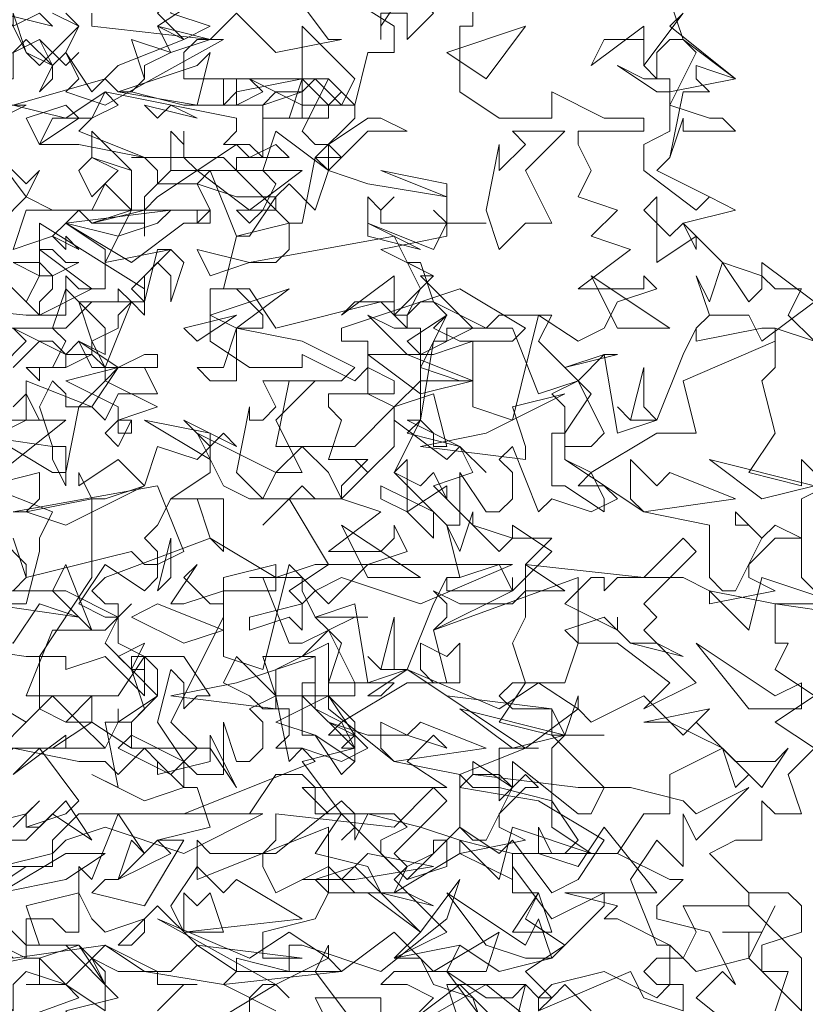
# Model space of a CAD drawing. Header units: millimetres. Extents: x 4234 to 4704, y 1542 to 2004.
# Tile 54 of 256: x 4378.5 to 4384.45, y 1700.78 to 1708.24. Entities that reach past the tile are written whole.
import ezdxf

# ---------------------------------------------------------------- set-up
doc = ezdxf.new("R2010")
doc.units = ezdxf.units.MM
doc.linetypes.add('DASHED', pattern=[19.05, 12.7, -6.35])
doc.layers.add('BOD', color=40, linetype='Continuous')
doc.layers.add('DIMENSIONS', color=7, linetype='Continuous')
pattern_1 = [(90, (3399.144, -158.445), (-8.980256, 8.980256), [2.38125, -15.57926]), (45, (3399.144, -158.445), (-8.980256, 8.980256), [2.38125, -10.31875]), (135, (3399.144, -158.445), (-8.980256, -8.980256), [2.38125, -10.31875])]

# ---------------------------------------------------------------- blocks, each defined once
blk = doc.blocks.new('A$Cf9015526')
at = {"color": 116, "lineweight": 0, "true_color": 0x136734}
for points in [[(2.4872, 3.0202), (2.465, 2.998), (2.576, 2.9091), (2.465, 2.8869), (2.465, 2.8647), (2.5316, 2.8425), (2.5538, 2.8425), (2.576, 2.8203), (2.4872, 2.8203), (2.4872, 2.8425), (2.465, 2.7759), (2.4428, 2.7537), (2.5316, 2.7093), (2.576, 2.6871), (2.4872, 2.6649), (2.5538, 2.5982), (2.6204, 2.576), (2.6427, 2.5538), (2.6871, 2.5538), (2.6649, 2.5094), (2.7093, 2.465), (2.6427, 2.4872), (2.6427, 2.4206), (2.6204, 2.3984), (2.6427, 2.3095), (2.5982, 2.2429), (2.6871, 2.2207), (2.6871, 2.2651), (2.7315, 2.2207)], [(2.7315, 2.2207), (2.6871, 2.1985), (2.6871, 2.0653), (2.7537, 1.9986)], [(2.7981, 1.9986), (2.6427, 2.0209), (2.6427, 1.9542), (2.6649, 1.9542), (2.6427, 1.9098), (2.7093, 1.8654), (2.6427, 1.821), (2.7093, 1.7766), (2.6649, 1.7322), (2.6871, 1.6655), (2.6427, 1.6655), (2.6204, 1.6877), (2.6204, 1.6211), (2.5982, 1.6211), (2.576, 1.6211), (2.5316, 1.5989), (2.5982, 1.5323), (2.6649, 1.5323), (2.6871, 1.5101), (2.6871, 1.4657), (2.6204, 1.4435), (2.6204, 1.4213), (2.6204, 1.3991), (2.6649, 1.3991), (2.6427, 1.3324)], [(2.1319, 3.0868), (2.1319, 2.998), (2.1097, 2.998), (2.1097, 2.8869), (2.1763, 2.8425), (2.2651, 2.8425), (2.2651, 2.8869), (2.354, 2.8425), (2.3762, 2.8425), (2.4206, 2.8425), (2.4206, 2.8203), (2.3095, 2.8203), (2.3095, 2.7981), (2.3318, 2.7537), (2.3095, 2.7093), (2.3762, 2.6871), (2.3318, 2.6427), (2.3984, 2.6205), (2.3095, 2.5538), (2.3984, 2.5538), (2.4206, 2.5538), (2.4206, 2.576), (2.4428, 2.5538), (2.3762, 2.5316), (2.354, 2.4872), (2.3095, 2.465), (2.2429, 2.5094), (2.1985, 2.3318), (2.1319, 2.354), (2.1319, 2.465), (2.0653, 2.4428), (2.0431, 2.4428), (2.0209, 2.465), (2.0875, 2.5094), (2.0653, 2.4872), (2.1097, 2.465), (2.1319, 2.465), (2.1985, 2.465), (2.2207, 2.4872), (2.1097, 2.5538), (1.9098, 2.4872), (1.9098, 2.465), (1.9542, 2.465), (1.9542, 2.3762), (1.9986, 2.354), (2.0653, 2.3762), (2.0875, 2.2873), (2.0653, 2.2873), (2.0653, 2.3095), (2.0431, 2.3318), (1.9986, 2.2429), (2.0653, 2.1763), (2.0875, 2.1541), (2.1097, 2.1541), (2.1097, 2.2429), (2.1541, 2.1763), (2.1763, 2.1763), (2.1985, 2.1985), (2.1985, 2.2429), (2.1763, 2.2651), (2.1985, 2.2873), (2.2429, 2.1763), (2.2651, 2.1985), (2.3318, 2.1763), (2.3762, 2.1985), (2.354, 2.2207), (2.3095, 2.2207), (2.3318, 2.2429), (2.2873, 2.2651), (2.2873, 2.354), (2.2651, 2.3762), (2.3095, 2.3984), (2.2873, 2.4206), (2.3762, 2.4428), (2.354, 2.4428), (2.3095, 2.3984), (2.3318, 2.3762), (2.2873, 2.3095), (2.2873, 2.2651), (2.4206, 2.1763), (2.5316, 2.1541), (2.5316, 2.0653), (2.5538, 2.0431), (2.576, 2.0431), (2.6204, 2.1319), (2.5982, 2.1541), (2.576, 2.1541), (2.576, 2.1763), (2.6204, 2.1319), (2.6427, 2.1541), (2.6871, 2.1319), (2.6427, 2.1319), (2.5982, 2.0875), (2.5982, 2.0653), (2.6427, 2.0431), (2.5316, 2.0209), (2.5316, 2.0431), (2.4872, 2.0653), (2.3762, 2.0653), (2.354, 2.0431), (2.354, 2.0653), (2.3318, 2.0653), (2.2873, 2.0209), (2.3762, 1.9764), (2.3762, 1.9986), (2.3762, 1.9764), (2.3984, 1.9542), (2.4428, 1.9542), (2.4872, 1.932), (2.3984, 1.9542), (2.354, 1.9986), (2.2873, 1.9764), (2.3095, 1.9542), (2.2873, 1.8876), (2.2651, 1.8876), (2.1985, 1.8876), (2.1763, 1.8654), (2.1985, 1.8432), (2.2651, 1.8432), (2.0875, 1.8654), (2.0209, 1.9098), (1.9542, 1.8654), (1.9764, 1.8654), (1.9986, 1.8876), (1.9098, 1.8876), (1.8876, 1.8876), (1.8876, 1.9542), (1.7988, 1.9098), (1.7988, 1.8654), (1.8876, 1.8654), (1.7988, 1.821), (1.8654, 1.7988), (1.9098, 1.7322), (1.932, 1.7544), (1.932, 1.7988), (1.8876, 1.821), (1.9542, 1.7988), (2.0209, 1.7988), (2.0875, 1.7766), (2.0653, 1.7988), (2.0209, 1.7544), (2.0875, 1.71), (1.8654, 1.71), (1.8432, 1.71), (1.8876, 1.6655), (1.9986, 1.6655), (2.0209, 1.6433), (1.9764, 1.6211), (1.9764, 1.5989), (2.0209, 1.5545), (2.0653, 1.5989), (2.0653, 1.6211), (2.0875, 1.6211), (2.0875, 1.5767), (2.0209, 1.5545), (1.932, 1.6433), (1.9098, 1.6211), (1.932, 1.6433), (1.932, 1.6655), (1.9098, 1.6877), (1.7988, 1.5989), (1.7766, 1.5989), (1.7766, 1.5767), (1.7988, 1.5323), (1.8876, 1.5767), (1.932, 1.5323), (1.9764, 1.5323), (2.0431, 1.4657), (2.1097, 1.5545), (2.0875, 1.4879), (1.9764, 1.3991), (1.8432, 1.4435), (1.821, 1.4435), (1.821, 1.3991), (1.7322, 1.4213), (1.7322, 1.3991), (1.71, 1.3768), (1.7988, 1.3324)], [(1.8876, 1.3102), (1.8654, 1.3546), (1.9764, 1.3546), (1.9764, 1.3102)], [(1.9986, 1.288), (2.1541, 1.3768), (2.2651, 1.288)], [(2.3318, 1.3324), (2.2873, 1.3768), (2.2651, 1.3546), (2.2429, 1.3546), (2.2651, 1.3768), (2.354, 1.3991), (2.4428, 1.3546), (2.465, 1.3768), (2.465, 1.4435), (2.3762, 1.4879), (2.354, 1.4879), (2.3762, 1.5101), (2.2873, 1.5323), (2.4428, 1.5323), (2.354, 1.6433), (2.3095, 1.5767), (2.2429, 1.5989), (2.2429, 1.6433), (2.2651, 1.5989), (2.2873, 1.5989), (2.3095, 1.6211), (2.2651, 1.6877), (2.1763, 1.71), (2.1319, 1.71), (2.1097, 1.7322), (2.2207, 1.7766), (2.2429, 1.7766), (2.2207, 1.7766), (2.1763, 1.7766), (2.1763, 1.71), (2.1763, 1.6877), (2.1985, 1.71), (2.1985, 1.7544), (2.3095, 1.6655), (2.3318, 1.6655), (2.354, 1.71), (2.2651, 1.7988), (2.2873, 1.7988), (2.3095, 1.8654), (2.3095, 1.8432), (2.3318, 1.821), (2.4206, 1.8654), (2.4872, 1.7988), (2.5094, 1.821), (2.576, 1.7544), (2.6427, 1.7544), (2.6649, 1.7766), (2.6204, 1.71), (2.5538, 1.7766), (2.465, 1.7322), (2.465, 1.6655), (2.4206, 1.6655), (2.3762, 1.5989), (2.465, 1.5545), (2.4872, 1.5545), (2.4428, 1.5101), (2.4428, 1.4879), (2.5316, 1.4657), (2.576, 1.3768), (2.5538, 1.3991), (2.5094, 1.3546), (2.6204, 1.2658)], [(1.2214, 1.9542), (1.3768, 1.932), (1.3991, 1.932), (1.4879, 2.0653), (1.4879, 2.1985), (1.5101, 2.1985), (1.5767, 2.2207), (1.5989, 2.2873), (1.6655, 2.2651), (1.6877, 2.2873), (1.6877, 2.2429), (1.6211, 2.1985), (1.71, 2.1985), (1.71, 2.1097), (1.6877, 2.1319), (1.6655, 2.1985), (1.6433, 2.1985), (1.6211, 2.1985), (1.5989, 2.1541), (1.5767, 2.1319), (1.5989, 2.1097), (1.5989, 2.0653), (1.5767, 2.0431), (1.5101, 2.0875), (1.4657, 2.0209), (1.5101, 1.9986), (1.5323, 1.9986), (1.5545, 2.0209), (1.5323, 1.9986), (1.5101, 1.9542), (1.5545, 1.9098), (1.5767, 1.9098), (1.5545, 1.9098), (1.5545, 1.932), (1.5767, 1.932), (1.5767, 1.8654), (1.5101, 1.932), (1.4435, 1.9098), (1.4435, 1.932), (1.4213, 1.932), (1.3991, 1.932), (1.3991, 1.8432), (1.4435, 1.821), (1.4879, 1.8654), (1.4879, 1.821), (1.4657, 1.821), (1.4435, 1.821), (1.3991, 1.8432), (1.3102, 1.7544)], [(1.3546, 1.6433), (1.3991, 1.6877), (1.3768, 1.6655), (1.3768, 1.6433), (1.3991, 1.6433), (1.4435, 1.6877), (1.4879, 1.6211), (1.4213, 1.6655), (1.3768, 1.6211), (1.3324, 1.6211)], [(1.3324, 1.5767), (1.3768, 1.5767), (1.3102, 1.5323)], [(1.2658, 1.3991), (1.3768, 1.4213), (1.3768, 1.4879), (1.4213, 1.4879), (1.4435, 1.4657), (1.4657, 1.4657), (1.4657, 1.5767), (1.4879, 1.5545), (1.5323, 1.6655), (1.5767, 1.5989), (1.5545, 1.6211), (1.5323, 1.5545), (1.5101, 1.5545), (1.4879, 1.5323), (1.5767, 1.5101), (1.6433, 1.6211), (1.6211, 1.6211), (1.5989, 1.6211), (1.6877, 1.6433), (1.6655, 1.71), (1.6433, 1.71), (1.5767, 1.6877), (1.4879, 1.7322), (1.5323, 1.71), (1.5101, 1.821), (1.5545, 1.821), (1.5545, 1.7988), (1.5323, 1.7766), (1.6211, 1.7322), (1.6655, 1.7766), (1.6211, 1.821), (1.71, 1.9986), (1.71, 2.0209), (1.71, 2.0653), (1.7988, 2.0875), (1.7988, 2.0653), (1.8654, 2.0875), (1.8876, 2.0875), (1.821, 2.1985), (1.7766, 2.1541), (1.8432, 2.2207), (1.8654, 2.1985), (1.9098, 2.1985), (1.9542, 2.2429), (1.932, 2.2651), (1.9542, 2.2429), (1.9986, 2.2873), (1.9986, 2.3318), (1.9986, 2.354), (1.932, 2.2873), (1.9098, 2.2873), (1.8876, 2.2873), (1.7988, 2.2873), (1.821, 2.3984), (1.9098, 2.3984), (1.932, 2.4206), (1.8432, 2.465), (1.7322, 2.4872), (1.7322, 2.465), (1.7322, 2.4206), (1.7322, 2.3984), (1.6877, 2.3984), (1.6655, 2.4206), (1.71, 2.4206), (1.7322, 2.4872), (1.7544, 2.4872), (1.7766, 2.4872), (1.7766, 2.5094), (1.7322, 2.5538), (1.6877, 2.5538), (1.7544, 2.5538), (1.7988, 2.4872), (1.9764, 2.5316), (1.9986, 2.5094), (2.0209, 2.5094), (2.0431, 2.5538), (1.9986, 2.6427), (1.7544, 2.5982), (1.7988, 2.5982), (1.821, 2.6205), (1.821, 2.6649), (1.7322, 2.6427), (1.6877, 2.7537), (1.6211, 2.7537), (1.6211, 2.8203), (1.6433, 2.7981), (1.6433, 2.8203), (1.6433, 2.7981), (1.6433, 2.7759), (1.6655, 2.7537), (1.7322, 2.7981), (1.7544, 2.7759), (1.7988, 2.7981), (1.821, 2.7759), (1.7322, 2.7759), (1.7322, 2.7537), (1.821, 2.6649), (1.8432, 2.6649), (1.8654, 2.7759), (1.932, 2.8425), (1.932, 2.8647), (1.9098, 2.8647), (1.8432, 2.8647), (1.8432, 2.8869), (1.7988, 2.8869), (1.7766, 2.8647), (1.7544, 2.8647), (1.71, 2.8647), (1.71, 2.9091), (1.7322, 2.9091), (1.7322, 2.8647), (1.7766, 2.8869), (1.7544, 2.9091), (1.8432, 2.8647), (1.8876, 2.8647), (1.9098, 2.8869), (1.8876, 2.9091), (1.932, 2.8647), (1.9542, 2.9536), (1.9764, 2.9536), (1.9986, 2.9536), (1.9986, 2.998), (1.821, 3.109)], [(1.821, 3.0646), (1.8876, 2.9758), (1.9098, 2.9758), (1.7988, 2.9536), (1.7322, 3.0202), (1.6877, 2.9758), (1.71, 2.9758), (1.5101, 2.8647), (1.4435, 2.8869), (1.4657, 2.9091), (1.4435, 2.9536), (1.4213, 2.9314), (1.3768, 2.9536), (1.3546, 2.998), (1.3546, 3.0202), (1.3768, 2.9536), (1.3991, 2.9314), (1.4657, 2.998), (1.4435, 3.0202)], [(1.4213, 3.0202), (1.4657, 2.998), (1.4435, 2.9536), (1.4879, 2.8869), (1.5323, 2.9314), (1.6433, 2.9758), (1.5989, 2.998), (1.6655, 3.0424)], [(1.4879, 3.0202), (1.4879, 2.998), (1.6877, 2.9758), (1.6655, 2.9758), (1.6433, 2.9536), (1.6433, 2.9091), (1.8876, 2.9091), (1.8432, 2.8203), (1.8654, 2.7981), (1.8876, 2.7981), (1.8876, 2.7537), (1.9542, 2.7315), (2.0875, 2.7093), (2.0875, 2.6427), (1.9764, 2.6205), (2.0653, 2.576), (2.0431, 2.576), (2.1319, 2.4872), (2.0431, 2.4428), (2.0431, 2.4206), (2.1097, 2.3984), (2.1319, 2.3984), (2.0653, 2.3984), (2.0431, 2.3984), (2.0431, 2.3318), (2.0209, 2.3095), (2.1097, 2.2873), (2.1319, 2.2429), (2.0653, 2.2207), (2.1319, 2.1541), (2.1985, 2.1319), (2.2207, 2.1319), (2.2651, 2.1319), (2.2207, 2.0875), (2.2873, 2.0431), (2.2207, 2.0431), (2.2207, 1.9986), (2.1985, 1.9542), (2.2207, 1.8876), (2.1763, 1.821), (2.2651, 1.7988), (2.2651, 1.8432), (2.2873, 1.7988), (2.354, 1.7988), (2.2873, 1.7988), (2.2651, 1.7766), (2.2651, 1.6433), (2.3318, 1.5989), (2.354, 1.5989), (2.3762, 1.5989), (2.1985, 1.5989), (2.1985, 1.5323), (2.2429, 1.5323), (2.2207, 1.4879), (2.2873, 1.4435), (2.2207, 1.3991), (2.2651, 1.3546), (2.2429, 1.3324)], [(2.465, 3.0424), (2.4872, 2.9758), (2.576, 2.9091), (2.5094, 2.9314), (2.5094, 2.9091), (2.5316, 2.8869), (2.4872, 2.8869), (2.465, 2.7759), (2.4428, 2.7537), (2.5316, 2.7093), (2.576, 2.6871), (2.5316, 2.7093), (2.5094, 2.6871), (2.4206, 2.7537), (2.4206, 2.7981), (2.465, 2.8203), (2.465, 2.8647), (2.5094, 2.9536), (2.4872, 2.9758), (2.465, 2.9758), (2.4428, 2.9536), (2.4428, 2.9091), (2.4206, 2.9314), (2.4206, 2.9758), (2.354, 2.9758), (2.3318, 2.9314), (2.4206, 2.998), (2.4206, 2.9536), (2.4206, 2.9314), (2.4872, 3.0202)], [(1.1548, 2.5316), (1.3768, 2.5094), (1.4435, 2.5094), (1.4435, 2.5316), (1.4435, 2.576), (1.4657, 2.5538), (1.5101, 2.5538), (1.5101, 2.6205), (1.4435, 2.6649), (1.4213, 2.6427), (1.3546, 2.6205)], [(1.3546, 2.6205), (1.3768, 2.6871), (1.4657, 2.6871), (1.4879, 2.6649), (1.5545, 2.6871), (1.5545, 2.7093), (1.5545, 2.7537), (1.4879, 2.7759), (1.4879, 2.8203), (1.5545, 2.7537), (1.5545, 2.6871), (1.5767, 2.6871), (1.6655, 2.6871), (1.6877, 2.6871), (1.6877, 2.6649), (1.6655, 2.6649), (1.6655, 2.6871), (1.5545, 2.6871), (1.5101, 2.5982), (1.6211, 2.6205), (1.5989, 2.6205), (1.5767, 2.5316), (1.4879, 2.5316), (1.4435, 2.4872), (1.3324, 2.4872)], [(1.6877, 1.3102), (1.7988, 1.3768), (1.821, 1.3546), (1.7988, 1.3768), (1.7766, 1.3768), (1.7544, 1.3546), (1.7544, 1.3102)], [(1.932, 1.3102), (1.8654, 1.3991), (1.8876, 1.4435), (1.8876, 1.4213), (1.9098, 1.3991), (1.9986, 1.4657), (2.0653, 1.3991), (2.0875, 1.3991), (2.1541, 1.3546), (2.1985, 1.3546), (2.2207, 1.3768), (2.1985, 1.288), (2.1097, 1.3768), (2.0209, 1.3102)], [(1.288, 1.6433), (1.3768, 1.6655), (1.3768, 1.6433), (1.4435, 1.6655), (1.4657, 1.6877), (1.3991, 1.7766), (1.3546, 1.7322), (1.4435, 1.7988), (1.4435, 1.7766), (1.5101, 1.7766), (1.5323, 1.821), (1.5323, 1.8432), (1.5323, 1.821), (1.5989, 1.8654), (1.5989, 1.9098), (1.5767, 1.932), (1.5323, 1.8654), (1.4879, 1.8654), (1.4657, 1.8654), (1.3768, 1.8654), (1.4213, 1.9764), (1.5101, 1.9764), (1.5323, 1.9986), (1.4435, 2.0431), (1.3324, 2.0431)], [(1.3546, 2.0431), (1.3768, 2.0653), (1.3768, 2.0875), (1.3324, 2.1319)], [(1.3546, 2.1319), (1.3768, 2.0653), (1.5545, 2.1097), (1.5767, 2.0875), (1.5989, 2.0875), (1.6433, 2.1097), (1.5989, 2.2207), (1.3546, 2.1763), (1.3768, 2.1763), (1.3991, 2.1985), (1.3991, 2.2429), (1.3102, 2.2207)], [(1.3546, 2.354), (1.3768, 2.3762), (1.3991, 2.3318), (1.3324, 2.3318)], [(1.3102, 2.3095), (1.4213, 2.2429), (1.4435, 2.2429), (1.4657, 2.354), (1.5101, 2.3984), (1.5101, 2.4206), (1.4879, 2.4428), (1.4435, 2.4206), (1.4435, 2.4428), (1.4213, 2.465), (1.3991, 2.465), (1.3768, 2.4428), (1.3546, 2.4206)], [(1.3324, 2.4206), (1.3768, 2.465), (1.3546, 2.4872), (1.4435, 2.4428), (1.4879, 2.4428), (1.4879, 2.465), (1.5101, 2.4206), (1.5545, 2.5316), (1.5767, 2.5094), (1.5767, 2.5316), (1.5767, 2.5538), (1.3991, 2.6649), (1.3991, 2.6205), (1.4879, 2.5538), (1.3991, 2.5094), (1.3324, 2.576)], [(1.3324, 2.6649), (1.3768, 2.7093), (1.3102, 2.7981), (1.3768, 2.7315), (1.3991, 2.7537), (1.3768, 2.7093), (1.4213, 2.6871), (1.4879, 2.6871), (1.5101, 2.7315), (1.5545, 2.6871), (1.4657, 2.6871), (1.4435, 2.6649), (1.5545, 2.5982), (1.6433, 2.6649), (1.6655, 2.6649), (1.6877, 2.6871), (1.6655, 2.7315), (1.5989, 2.7315), (1.5989, 2.7537), (1.5767, 2.7759), (1.5545, 2.7759), (1.71, 2.7759), (1.7322, 2.7537), (1.6877, 2.7537), (1.6655, 2.7315), (1.7322, 2.7093), (1.7544, 2.7093), (1.7988, 2.7093), (1.7544, 2.6427), (1.7322, 2.6427), (1.71, 2.5538), (1.6877, 2.5538), (1.6877, 2.465), (1.7544, 2.4206), (1.8432, 2.4206), (1.8432, 2.4428), (1.932, 2.3984), (1.9542, 2.4206), (1.9986, 2.3984), (1.9986, 2.3762), (1.8876, 2.3762), (1.8876, 2.354), (1.9098, 2.3318), (1.8876, 2.2651), (1.9542, 2.2651), (1.9098, 2.2207), (1.9098, 2.1985), (1.9764, 2.1763), (1.8876, 2.1097), (1.9764, 2.1097), (1.9986, 2.1319), (1.9986, 2.1541), (2.0209, 2.1097), (1.9542, 2.0875), (1.932, 2.0653), (1.8876, 2.0209), (1.821, 2.0875), (1.7766, 1.9098), (1.71, 1.932), (1.71, 2.0431), (1.6433, 2.0209), (1.6211, 2.0209), (1.6655, 2.0875), (1.6433, 2.0653), (1.6877, 2.0209), (1.71, 2.0209), (1.71, 2.0431), (1.7988, 2.0431), (1.7988, 2.0653), (1.6877, 2.1319), (1.5101, 2.0653), (1.4879, 2.0431), (1.5101, 2.0209), (1.5323, 2.0209), (1.5323, 1.9542), (1.5767, 1.932), (1.6433, 1.932), (1.6877, 1.8654), (1.6655, 1.8654), (1.6433, 1.8432), (1.6433, 1.8876), (1.6211, 1.9098), (1.5989, 1.821), (1.6433, 1.7544), (1.6655, 1.7322), (1.71, 1.7322), (1.71, 1.821), (1.7322, 1.7544), (1.7544, 1.7544), (1.7766, 1.7766), (1.7766, 1.821), (1.7544, 1.8432), (1.7988, 1.8654), (1.821, 1.7544), (1.8432, 1.7766), (1.9098, 1.7544), (1.9542, 1.7766), (1.932, 1.7988), (1.8876, 1.7988), (1.9098, 1.821), (1.8654, 1.8432), (1.8654, 1.932), (1.8432, 1.932), (1.8876, 1.9764), (1.8654, 1.9986), (1.9542, 1.9986), (1.932, 1.9986), (1.8876, 1.9764), (1.9098, 1.9542), (1.8876, 1.8876), (1.8876, 1.8432), (1.9986, 1.7544), (2.1097, 1.7322), (2.1097, 1.6433), (2.1319, 1.6211), (2.1541, 1.6211), (2.1985, 1.71), (2.1763, 1.7322), (2.1319, 1.7322), (2.1319, 1.7544), (2.1985, 1.71), (2.2207, 1.7322), (2.2429, 1.71), (2.2207, 1.71), (2.1763, 1.6655), (2.1763, 1.6433), (2.2207, 1.6211), (2.1097, 1.5989), (2.1097, 1.6211), (2.0431, 1.6433), (1.9542, 1.6655), (1.932, 1.6211), (1.932, 1.6433), (1.9098, 1.6655), (1.8654, 1.5989), (1.9542, 1.5767), (1.9764, 1.5323), (2.0209, 1.5323), (2.0653, 1.5101), (1.9764, 1.5323), (1.932, 1.5767), (1.8654, 1.5545), (1.8876, 1.5323), (1.8654, 1.4879), (1.7766, 1.4657), (1.7766, 1.4435), (1.7766, 1.4213), (1.8432, 1.4213), (1.6655, 1.4435), (1.5989, 1.5101), (1.5323, 1.4435), (1.5545, 1.4435), (1.5767, 1.4657), (1.5767, 1.4879), (1.5101, 1.4657), (1.4879, 1.4879), (1.4657, 1.5323), (1.3768, 1.5101), (1.3991, 1.4435), (1.4657, 1.4435), (1.3991, 1.4213), (1.4435, 1.3768), (1.5101, 1.3324), (1.5101, 1.3768), (1.4879, 1.4213), (1.5323, 1.3991), (1.5989, 1.3991), (1.5989, 1.3768), (1.6655, 1.3768), (1.6433, 1.3768), (1.5989, 1.3324)], [(1.3324, 2.3095), (1.3768, 2.3318), (1.3768, 2.3984), (1.4879, 2.354), (1.4435, 2.354), (1.4435, 2.3762), (1.4213, 2.3984), (1.3991, 2.354), (1.4213, 2.2873), (1.4435, 2.2873), (1.4435, 2.2207), (1.4213, 2.2651), (1.4213, 2.2873), (1.2658, 2.3095)], [(1.3102, 2.2207), (1.4213, 2.1763), (1.3991, 2.1319), (1.3991, 2.1097), (1.3768, 2.0209), (1.3324, 2.0209)], [(2.0209, 1.3102), (2.0653, 1.3546), (2.0209, 1.3768), (1.9764, 1.3768), (1.9986, 1.3991), (2.0875, 1.3991), (2.1097, 1.4435), (2.1763, 1.3991), (2.2651, 1.4213), (2.354, 1.5101), (2.354, 1.5323), (2.2651, 1.4879), (2.1985, 1.5767), (2.1985, 1.5545), (2.1097, 1.5989), (1.9986, 1.5323), (2.0209, 1.5767), (2.0653, 1.5989), (2.1097, 1.6433), (2.1763, 1.5989), (2.1985, 1.6211), (2.2651, 1.5323), (2.3095, 1.5545), (2.354, 1.6211), (2.2429, 1.6877), (2.1097, 1.71), (2.1319, 1.7322), (2.3095, 1.71), (2.3984, 1.71), (2.4872, 1.6877), (2.5094, 1.6655), (2.5982, 1.71), (2.5094, 1.6211), (2.4872, 1.6655), (2.4872, 1.5767), (2.4428, 1.6211), (2.3984, 1.5545), (2.4428, 1.4435), (2.465, 1.4435), (2.4872, 1.4213), (2.5094, 1.4657), (2.4872, 1.5101), (2.5982, 1.5101), (2.5982, 1.5323), (2.5982, 1.5101), (2.6871, 1.4213), (2.6871, 1.3324), (2.5982, 1.4213), (2.5094, 1.3991), (2.4872, 1.4213), (2.4428, 1.4213), (2.4206, 1.3991), (2.4428, 1.3768), (2.4872, 1.3768), (2.4872, 1.3324), (2.4206, 1.3546), (2.3984, 1.3991), (2.2429, 1.3324), (2.2429, 1.3546), (2.2207, 1.3768), (2.0875, 1.3768), (2.1097, 1.3102)]]:
    blk.add_lwpolyline(points, dxfattribs=at)
for points in [[(2.0209, 2.9758), (2.0209, 3.0202), (1.9986, 3.0202), (1.9764, 3.0202), (1.9764, 2.9758), (1.9764, 2.998), (2.0209, 3.0646), (2.0653, 3.0202)], [(1.6877, 2.998), (1.6433, 2.9758), (1.5989, 3.0202), (1.6211, 3.0424), (1.6211, 3.0202)], [(1.3991, 3.0202), (1.3546, 2.998), (1.3324, 3.0202), (1.4213, 2.998)], [(1.6211, 2.9536), (1.5989, 2.998), (1.6877, 2.9758)], [(1.9098, 2.8647), (1.8654, 2.9091), (1.8432, 2.8869), (1.8432, 2.8425), (1.821, 2.8425), (1.7988, 2.8425), (1.7766, 2.8425), (1.8432, 2.8425), (1.8432, 2.9091), (1.8432, 2.998), (1.932, 2.9091)], [(2.0875, 2.9536), (2.2207, 2.998), (2.1541, 2.9091)], [(1.3991, 2.9758), (1.4213, 2.9314), (1.4213, 2.9091), (1.3991, 2.8869), (1.4213, 2.9314), (1.3768, 2.9758), (1.3546, 2.9536), (1.3546, 2.9091), (1.2658, 2.9091), (1.2658, 2.9758), (1.3102, 2.9314)], [(1.5767, 2.9314), (1.5767, 2.9091), (1.5545, 2.8869), (1.6433, 2.8647), (1.71, 2.8647), (1.7322, 2.8869), (1.8432, 2.9091), (1.8432, 2.8869), (1.7766, 2.8647), (1.7766, 2.7759), (1.7544, 2.7981), (1.71, 2.7981), (1.7322, 2.8203), (1.7322, 2.8425), (1.5101, 2.8869), (1.4435, 2.8425), (1.3546, 2.8647), (1.5101, 2.9091), (1.5323, 2.8869), (1.5545, 2.8869), (1.5767, 2.9091), (1.5545, 2.9758), (1.6211, 2.9536)], [(1.4657, 2.9536), (1.4435, 2.9314), (1.3991, 2.9758), (1.4435, 2.9314)], [(1.5323, 2.8869), (1.6655, 2.9314), (1.6877, 2.9536), (1.6655, 2.8647)], [(2.4428, 2.9091), (2.465, 2.9091), (2.465, 2.8869), (2.4428, 2.8869), (2.3762, 2.9314), (2.4206, 2.9091)], [(1.3546, 2.9091), (1.3324, 2.9091), (1.3102, 2.8869), (1.3324, 2.8647), (1.3768, 2.8647), (1.288, 2.8203), (1.2658, 2.8647), (1.288, 2.9091)], [(1.8876, 2.8425), (1.821, 2.8425), (1.8432, 2.9091), (1.8876, 2.8647)], [(1.4879, 2.8425), (1.4657, 2.8203), (1.5767, 2.7759), (1.4657, 2.7981), (1.3991, 2.7981), (1.4213, 2.8425), (1.4879, 2.8425), (1.5101, 2.8869), (1.5323, 2.8647)], [(1.3991, 2.7981), (1.3768, 2.8425), (1.4435, 2.8647), (1.4657, 2.8425)], [(1.6211, 2.8647), (1.6655, 2.8425), (1.5767, 2.8647), (1.5989, 2.8425)], [(2.0209, 2.8203), (1.9542, 2.8203), (1.9098, 2.7759), (1.8876, 2.7981), (1.9542, 2.8425), (1.9764, 2.8425)], [(1.8654, 2.6871), (1.821, 2.7315), (1.7988, 2.7093), (1.7988, 2.6871), (1.7766, 2.6871), (1.7544, 2.6649), (1.7322, 2.6871), (1.7766, 2.6871), (1.7988, 2.7315), (1.7766, 2.7537), (1.7988, 2.8203), (1.8876, 2.7537)], [(2.2207, 2.7537), (2.2651, 2.6649), (2.2207, 2.6649), (2.1763, 2.6205), (2.1541, 2.6871), (2.1763, 2.7981), (2.1763, 2.7759), (2.1763, 2.7537), (2.2207, 2.7981), (2.1985, 2.8203), (2.2873, 2.8203)], [(1.4879, 2.7093), (1.4657, 2.7537), (1.4879, 2.7759), (1.5323, 2.7537)], [(1.8876, 2.7537), (1.9542, 2.7315), (1.8876, 2.7537), (1.8654, 2.7759), (1.9098, 2.7759)], [(1.7544, 2.6871), (1.6655, 2.7537), (1.5989, 2.7093), (1.5767, 2.6871), (1.5767, 2.6427), (1.5767, 2.6649), (1.4879, 2.6649), (1.5767, 2.6871), (1.5767, 2.7093), (1.6211, 2.7537), (1.8432, 2.7537)], [(2.0875, 2.7093), (1.9764, 2.7537), (2.0875, 2.7315)], [(1.9986, 2.7093), (1.9764, 2.6871), (1.9764, 2.6649), (2.0653, 2.6649), (2.0875, 2.6649), (2.0653, 2.6871), (2.0875, 2.6649), (2.1541, 2.6649), (2.0875, 2.6649), (2.0653, 2.6205), (1.9542, 2.6649), (1.9542, 2.7093), (1.9764, 2.6871)], [(2.465, 2.6427), (2.4872, 2.6649), (2.5094, 2.6205), (2.5094, 2.6427), (2.4428, 2.5982), (2.4428, 2.7093), (2.4206, 2.6871)], [(1.5323, 2.6427), (1.4435, 2.6649), (1.6211, 2.6871), (1.5989, 2.6649)], [(1.9542, 2.6427), (1.9542, 2.6649), (2.0431, 2.6205)], [(1.4657, 2.6205), (1.4435, 2.6427), (1.4435, 2.6205), (1.4213, 2.6427)], [(1.4435, 2.5982), (1.4657, 2.5982), (1.4213, 2.576), (1.4213, 2.5538), (1.3991, 2.5316), (1.3991, 2.5094), (1.3768, 2.5316), (1.3991, 2.576), (1.3546, 2.5982), (1.3991, 2.5982), (1.4213, 2.576), (1.3991, 2.576), (1.3991, 2.6205), (1.4213, 2.6205)], [(1.6211, 2.5316), (1.6211, 2.576), (1.5989, 2.5982), (1.5767, 2.576), (1.5767, 2.5316), (1.5545, 2.5538), (1.6211, 2.6205), (1.6433, 2.5982)], [(1.6877, 2.576), (1.6655, 2.6205), (1.7544, 2.5982)], [(2.0653, 2.5316), (2.1541, 2.4872), (2.0875, 2.4872), (2.0875, 2.465), (2.0653, 2.465), (2.0431, 2.3318), (2.0209, 2.3318), (2.1097, 2.2873), (2.1541, 2.2429), (2.1097, 2.2873), (2.0875, 2.2651), (1.9986, 2.3318), (1.9986, 2.354), (2.0431, 2.3984), (2.0431, 2.4206), (2.0875, 2.5094), (2.0653, 2.5316), (2.0431, 2.5316), (2.0209, 2.5094), (2.0209, 2.4872), (1.9986, 2.5094), (1.9986, 2.5316), (1.932, 2.5316), (1.9098, 2.5094), (1.9986, 2.576), (1.9986, 2.5094), (2.0653, 2.576), (2.0209, 2.5982), (2.0431, 2.5982)], [(2.5982, 2.5316), (2.6204, 2.5538), (2.6204, 2.5982), (2.7093, 2.5316), (2.6204, 2.465), (2.5982, 2.5094), (2.5316, 2.5094), (2.5094, 2.4872), (2.5316, 2.5094), (2.5094, 2.576), (2.5316, 2.5316), (2.5538, 2.5982)], [(2.465, 2.4872), (2.3318, 2.576), (2.3762, 2.4872)], [(1.5101, 2.4428), (1.4657, 2.465), (1.4435, 2.4428), (1.4435, 2.4206), (1.3991, 2.4206), (1.3991, 2.3984), (1.3768, 2.4206), (1.4213, 2.4206), (1.4435, 2.465), (1.4213, 2.4872), (1.4435, 2.5538), (1.5101, 2.4872)], [(1.5323, 2.5094), (1.5323, 2.4872), (1.4879, 2.465), (1.4657, 2.5316), (1.5323, 2.5316), (1.5323, 2.5538), (1.5545, 2.5316)], [(1.6877, 2.5094), (1.821, 2.5538), (1.7322, 2.4872)], [(1.6655, 2.465), (1.6433, 2.4872), (1.7322, 2.5094)], [(2.0209, 2.4872), (2.0431, 2.4872), (2.0431, 2.4428), (2.0209, 2.4428), (1.9542, 2.5094), (1.9986, 2.4872)], [(2.2429, 2.465), (2.2873, 2.4206), (2.354, 2.4428), (2.3762, 2.3095), (2.4428, 2.3318), (2.4872, 2.4428), (2.5094, 2.4872), (2.5094, 2.465), (2.6204, 2.4872), (2.6427, 2.4872), (2.6427, 2.465), (2.4872, 2.3984), (2.5094, 2.3095), (2.4428, 2.3095), (2.3318, 2.2429), (2.354, 2.1985), (2.354, 2.1763), (2.2873, 2.2207), (2.2651, 2.2207), (2.2651, 2.3095), (2.2873, 2.3095), (2.2873, 2.2873), (2.3318, 2.2873), (2.354, 2.3095), (2.3095, 2.3984), (2.2429, 2.3762), (2.1985, 2.4872), (2.1541, 2.4872), (2.1763, 2.5094), (2.2651, 2.5094)], [(1.5767, 2.4428), (1.5989, 2.4428), (1.5989, 2.4206), (1.4879, 2.4206), (1.4657, 2.465), (1.5323, 2.4206)], [(2.0431, 2.3762), (1.9542, 2.4428), (1.9764, 2.4428), (2.0209, 2.4428), (2.1319, 2.3984)], [(1.5989, 2.354), (1.5323, 2.3318), (1.5545, 2.3318), (1.5545, 2.3095), (1.5323, 2.3095), (1.5323, 2.354), (1.4435, 2.3984), (1.5323, 2.4206), (1.5101, 2.3984)], [(1.5989, 2.3762), (1.5323, 2.3762), (1.5101, 2.3318), (1.4879, 2.354), (1.5323, 2.4206), (1.5767, 2.4206)], [(2.4428, 2.3318), (2.3984, 2.3318), (2.3762, 2.354), (2.3984, 2.3318), (2.4206, 2.4206), (2.4206, 2.354)], [(1.7988, 2.3318), (1.8432, 2.2429), (1.7988, 2.2429), (1.7766, 2.1985), (1.7322, 2.2429), (1.7544, 2.354), (1.7544, 2.3318), (1.7766, 2.3318), (1.7988, 2.354), (1.7766, 2.3984), (1.8654, 2.3984)], [(2.2207, 2.2651), (2.0431, 2.2873), (2.1541, 2.3095), (2.2873, 2.3762), (2.1985, 2.354), (2.2207, 2.2873)], [(1.3324, 2.2429), (1.2436, 2.3095), (1.1992, 2.2651), (1.177, 2.2651), (1.177, 2.2207), (1.1548, 2.2429), (1.0882, 2.2207), (1.0882, 2.2429), (1.177, 2.2651), (1.1548, 2.2651), (1.2214, 2.3318), (1.4435, 2.3318)], [(1.5323, 2.2873), (1.5101, 2.3095), (1.5323, 2.3318), (1.5545, 2.3318)], [(1.6877, 2.2651), (1.5767, 2.3318), (1.6877, 2.3095)], [(1.71, 2.3095), (1.7322, 2.2873), (1.6433, 2.3318), (1.6877, 2.2873)], [(1.8432, 2.2873), (1.8876, 2.2429), (1.9098, 2.1985), (1.7988, 2.1985), (1.7766, 2.1985), (1.7544, 2.1985), (1.71, 2.2207), (1.6655, 2.3095), (1.7988, 2.2429)], [(1.4435, 2.1541), (1.3768, 2.1763), (1.4879, 2.1985), (1.4657, 2.2429), (1.4657, 2.2207), (1.5323, 2.2651), (1.5767, 2.2207)], [(2.0431, 2.2207), (2.0653, 2.2429), (2.0875, 2.1985), (2.0875, 2.2207), (2.0209, 2.1763), (2.0209, 2.2651), (1.9986, 2.2429)], [(2.465, 2.2429), (2.576, 2.1985), (2.4206, 2.1763), (2.3984, 2.1985), (2.3984, 2.2651), (2.4428, 2.2207)], [(2.7093, 2.2207), (2.5316, 2.2651), (2.6204, 2.1985)], [(2.0653, 2.1319), (2.0209, 2.1763), (1.9764, 2.1985), (1.9764, 2.2207), (2.0653, 2.1763)], [(2.1763, 2.1097), (2.1985, 2.1319), (2.1985, 2.1541), (2.2651, 2.1097), (2.1985, 2.0431), (2.1763, 2.0875), (2.1097, 2.0653), (2.0875, 2.0653), (2.1097, 2.0653), (2.0875, 2.1541), (2.1097, 2.1097), (2.1319, 2.1763), (2.1319, 2.1541)], [(2.0431, 2.0653), (1.9098, 2.1541), (1.9542, 2.0653)], [(1.6211, 2.0653), (1.5989, 2.0431), (1.6211, 2.1319)], [(2.4206, 2.0209), (2.4428, 1.9986), (2.4206, 1.9764), (2.5094, 1.8876), (2.4206, 1.8432), (2.465, 1.8876), (2.3762, 1.9542), (2.3095, 1.9542), (2.3095, 2.0653), (2.0653, 1.9764), (2.0875, 1.9986), (2.0875, 2.0209), (2.0653, 2.0431), (2.1097, 2.0209), (2.1985, 2.0209), (2.2207, 2.0431), (2.2207, 2.0875), (2.4206, 2.0653), (2.4872, 2.1319), (2.5094, 2.1097)], [(1.4213, 2.0431), (1.4435, 2.0875), (1.4879, 1.9764)], [(2.0431, 2.0209), (1.9098, 2.0653), (1.8654, 2.0431), (1.8432, 2.0209), (1.8432, 1.9764), (1.821, 1.9986), (1.7544, 1.9764), (1.7544, 1.9986), (1.8432, 2.0209), (1.821, 2.0431), (1.8876, 2.0875), (2.1985, 2.0875)], [(1.8432, 2.0431), (1.8654, 1.9986), (1.932, 2.0209), (1.9542, 1.8876), (2.0209, 1.9098), (2.0653, 2.0209), (2.0875, 2.0653), (2.0875, 2.0431), (2.1985, 2.0431), (2.1985, 2.0653), (2.1985, 2.0431), (2.0653, 1.9764), (2.0875, 1.8876), (2.0209, 1.8876), (1.9098, 1.821), (1.932, 1.7766), (1.932, 1.7544), (1.8654, 1.7988), (1.8432, 1.7988), (1.8432, 1.8876), (1.8654, 1.8876), (1.8654, 1.8654), (1.932, 1.8654), (1.932, 1.8876), (1.8876, 1.9764), (1.8432, 1.9542), (1.821, 1.9542), (1.7766, 2.0653), (1.7544, 2.0653), (1.8432, 2.0653)], [(2.6427, 2.0209), (2.5316, 2.0431), (2.5982, 1.9764), (2.6204, 2.0653), (2.7537, 2.0209)], [(1.3991, 2.0209), (1.3546, 1.9542), (1.288, 1.9764), (1.2658, 1.9764), (1.3102, 2.0209), (1.4657, 1.9986)], [(1.6433, 1.9542), (1.5545, 1.9986), (1.5989, 2.0209), (1.71, 1.9764)], [(2.0209, 1.9098), (1.9764, 1.9098), (1.9542, 1.932), (1.9764, 1.9098), (1.9986, 1.9986), (1.9986, 1.9098)], [(1.5989, 1.8654), (1.5545, 1.821), (1.5767, 1.8432), (1.5545, 1.9098), (1.5323, 1.932), (1.5767, 1.9542), (1.5545, 1.9098)], [(2.1097, 1.9542), (2.1097, 1.8876), (2.0653, 1.8876), (2.0431, 1.9098), (2.0431, 1.9542), (2.0875, 1.932)], [(2.6871, 1.8876), (2.6871, 1.8432), (2.6427, 1.8432), (2.5982, 1.8432), (2.5094, 1.9542), (2.6427, 1.8654)], [(1.7988, 1.8432), (1.6211, 1.8654), (1.7322, 1.8876), (1.8654, 1.932), (1.7766, 1.932), (1.7988, 1.8654)], [(1.8432, 1.8654), (1.932, 1.7766), (1.8432, 1.7544), (1.9098, 1.6655), (1.8654, 1.6655), (1.8654, 1.71), (1.8432, 1.7322), (1.7988, 1.7322), (1.7544, 1.6655), (1.6433, 1.6655), (1.8654, 1.7544), (1.8432, 1.7766), (1.7988, 1.7766), (1.821, 1.7988), (1.821, 1.8432), (1.7766, 1.8432), (1.7544, 1.8654), (1.71, 1.8876), (1.7322, 1.932), (1.7988, 1.8654)], [(2.2207, 1.7766), (2.0209, 1.9098), (2.1763, 1.8432), (2.2429, 1.8876), (2.3095, 1.8432)], [(1.4213, 1.8654), (1.4657, 1.821), (1.5101, 1.7766), (1.3768, 1.7766), (1.3546, 1.7766), (1.288, 1.7766), (1.2658, 1.8876), (1.3768, 1.821)], [(1.932, 1.7766), (1.9098, 1.7766), (1.932, 1.7988), (1.8876, 1.8654), (1.932, 1.821)], [(2.2873, 1.7988), (2.1097, 1.8432), (2.1985, 1.7766)], [(2.5982, 1.7322), (2.576, 1.71), (2.5538, 1.7766), (2.5094, 1.7988), (2.465, 1.821), (2.4206, 1.821), (2.5316, 1.8432), (2.5094, 1.821)], [(1.6877, 1.7766), (1.6877, 1.7544), (1.5989, 1.7322), (1.5989, 1.7544), (1.5767, 1.7766), (1.5323, 1.7322), (1.5101, 1.7544), (1.4657, 1.7544), (1.3546, 1.7766), (1.3324, 1.7544), (1.3324, 1.71), (1.2436, 1.71), (1.2214, 1.7322), (1.1548, 1.6433), (1.0882, 1.6655), (1.0882, 1.71), (1.2214, 1.7766), (1.2658, 1.71), (1.3102, 1.7766), (1.4213, 1.7766), (1.4879, 1.821), (1.5545, 1.7766)], [(2.0431, 1.821), (2.1541, 1.7766), (1.9986, 1.7544), (1.9764, 1.7766), (1.9764, 1.821), (2.0209, 1.7988)], [(1.6433, 1.71), (1.5989, 1.7544), (1.5767, 1.7766), (1.5545, 1.7766), (1.5545, 1.7988), (1.6433, 1.7544)], [(1.6877, 1.7766), (1.6877, 1.7988), (1.7322, 1.71)], [(1.9986, 1.5989), (2.0209, 1.5767), (1.9986, 1.5545), (2.0875, 1.4657), (1.9986, 1.4213), (2.0431, 1.4657), (1.9542, 1.5323), (1.8876, 1.5323), (1.8876, 1.6433), (1.6655, 1.5545), (1.6655, 1.5767), (1.6655, 1.5989), (1.6655, 1.6211), (1.6877, 1.5989), (1.7766, 1.5989), (1.7988, 1.6211), (1.7988, 1.6655), (1.9986, 1.6433), (2.0653, 1.71), (2.0875, 1.6877)], [(1.6433, 1.5989), (1.5101, 1.6433), (1.4435, 1.6211), (1.4213, 1.5989), (1.4213, 1.5767), (1.3324, 1.5767), (1.4213, 1.5989), (1.4213, 1.6211), (1.4657, 1.6655), (1.7766, 1.6655)], [(2.1985, 1.5989), (2.1097, 1.6211), (2.1763, 1.5545), (2.1985, 1.6433), (2.3318, 1.5989)], [(1.5323, 1.5545), (1.5989, 1.6211), (1.6211, 1.5989)], [(1.4435, 1.5545), (1.3324, 1.5323), (1.4435, 1.5989), (1.5101, 1.5989)], [(1.932, 1.5545), (1.8432, 1.5545), (1.9098, 1.5545), (1.9542, 1.5989), (2.0653, 1.5767)], [(1.7322, 1.5545), (1.8432, 1.4879), (1.6433, 1.4657), (1.6211, 1.5101), (1.6655, 1.5767), (1.71, 1.5323)], [(1.6877, 1.5323), (1.71, 1.4657), (1.6433, 1.4657), (1.6433, 1.4879), (1.6433, 1.5323), (1.6655, 1.5101)], [(2.2429, 1.4879), (2.2651, 1.4213), (2.2207, 1.4213), (2.1541, 1.4435), (2.0875, 1.5323), (2.2207, 1.4435)], [(2.1985, 1.4657), (2.2429, 1.5323), (2.2651, 1.4657)], [(1.4435, 1.4435), (1.5323, 1.3546), (1.4435, 1.3324), (1.4879, 1.2658), (1.4879, 1.2436), (1.4657, 1.2436), (1.4657, 1.288), (1.4435, 1.3102), (1.3768, 1.3102), (1.3546, 1.2658), (1.2214, 1.2658), (1.4657, 1.3546), (1.4435, 1.3768), (1.3768, 1.3768), (1.3991, 1.3768), (1.3991, 1.4213), (1.3768, 1.4213), (1.3324, 1.4435), (1.288, 1.4657), (1.3102, 1.5101), (1.3768, 1.4435)], [(2.5982, 1.4657), (2.5538, 1.4657), (2.6204, 1.4657), (2.6427, 1.5101), (2.5982, 1.4213)], [(1.7988, 1.3768), (1.5989, 1.4879), (1.7544, 1.4213), (1.821, 1.4657), (1.8876, 1.4213)], [(1.5101, 1.4435), (1.5989, 1.3991), (1.6211, 1.3991), (1.6655, 1.4435), (1.7322, 1.3991), (1.9098, 1.3991), (1.71, 1.3768), (1.5767, 1.3991), (1.5101, 1.4435), (1.4435, 1.3768), (1.3768, 1.3991), (1.3546, 1.3768), (1.3546, 1.3324), (1.288, 1.3991), (1.3102, 1.4657), (1.3546, 1.4213)], [(2.0653, 1.3991), (2.1763, 1.4657), (2.1541, 1.3991)], [(1.5101, 1.3546), (1.5101, 1.3768), (1.4657, 1.4435), (1.5101, 1.3991)], [(2.1541, 1.3102), (2.1541, 1.288), (2.1319, 1.3546), (2.0653, 1.3768), (2.0431, 1.4213), (1.9986, 1.4213), (2.1097, 1.4435), (2.0875, 1.3991)]]:
    blk.add_lwpolyline(points, close=True, dxfattribs=at)

msp = doc.modelspace()

# ---------------------------------------------------------------- hatches: boundary and pattern name
at = {"layer": 'DIMENSIONS'}
h = msp.add_hatch(dxfattribs=at)
h.set_pattern_fill('GRASS', color=256, scale=0.5)
h.set_pattern_definition(pattern_1)
h.paths.add_polyline_path([(4417.6425, 1844.3253), (4423.2951, 1838.2514), (4434.9969, 1847.6295), (4469.633, 1855.411), (4513.1489, 1877.6572), (4531.9103, 1892.8657), (4546.8873, 1910.4574), (4556.576, 1922.7476), (4577.553, 1933.381), (4592.7448, 1936.6466), (4614.9867, 1937.2699), (4624.0253, 1937.2699), (4633.3522, 1938.7107), (4636.3977, 1940.2306), (4631.8428, 1952.3869, 0.161807)])
h.paths.add_polyline_path([(4631.8428, 1952.3869), (4629.8752, 1957.6381), (4629.4018, 1957.3619), (4621.324, 1958.355), (4615.8552, 1959.6126), (4597.3065, 1970.6836), (4571.5628, 1964.4359), (4571.5628, 1952.3502), (4556.6565, 1951.2934), (4533.2051, 1949.7013), (4514.0135, 1931.7588), (4500.0937, 1928.3885), (4467.5142, 1910.2651), (4457.6487, 1889.7679), (4440.0951, 1876.8578), (4418.6103, 1858.4577), (4410.1637, 1852.3615), (4417.6425, 1844.3253, -0.161807)])
h.paths.add_polyline_path([(4548.0789, 1916.6002), (4552.8565, 1929.9377), (4546.693, 1932.1455), (4541.9153, 1918.808)], flags=24)
h.paths.add_polyline_path([(4503.0556, 1883.2742), (4507.8332, 1896.6117), (4501.6696, 1898.8196), (4496.892, 1885.482)], flags=24)
h.paths.add_polyline_path([(4451.7368, 1857.409), (4456.5145, 1870.7465), (4450.3509, 1872.9544), (4445.5733, 1859.6168)], flags=24)
h.paths.add_polyline_path([(4412.9931, 1854.3366), (4417.0765, 1849.9489), (4419.3393, 1852.0547), (4415.2559, 1856.4424)], flags=24)
h.paths.add_polyline_path([(4596.3471, 1950.1809), (4601.1248, 1963.5184), (4594.9612, 1965.7262), (4590.1836, 1952.3887)], flags=24)
h.paths.add_polyline_path([(4509.7992, 1914.4402), (4520.7716, 1919.9756), (4517.1217, 1927.2104), (4506.1494, 1921.675)], flags=24)
h.paths.add_polyline_path([(4321.6553, 1898.427), (4326.0339, 1896.392), (4327.3367, 1899.1951), (4322.958, 1901.2301)], flags=9)
h.paths.add_polyline_path([(4333.4365, 1891.9961), (4338.2762, 1888.46), (4340.0997, 1890.9559), (4335.26, 1894.492)], flags=9)
h.paths.add_polyline_path([(4351.1951, 1875.6427), (4355.5215, 1871.4944), (4357.6608, 1873.7255), (4353.3344, 1877.8738)], flags=9)
h.paths.add_polyline_path([(4373.9221, 1853.7811), (4378.2721, 1849.6575), (4380.3986, 1851.9008), (4376.0487, 1856.0244)], flags=9)
h.paths.add_polyline_path([(4389.205, 1846.109), (4392.5459, 1849.595), (4390.3143, 1851.7338), (4386.9734, 1848.2478)], flags=9)
h.paths.add_polyline_path([(4407.9742, 1825.8927), (4411.6376, 1829.0381), (4409.6239, 1831.3833), (4405.9606, 1828.2379)], flags=9)
h.paths.add_polyline_path([(4405.6972, 1823.1876), (4408.8355, 1819.5181), (4411.1846, 1821.5272), (4408.0463, 1825.1967)], flags=9)
h.paths.add_polyline_path([(4412.0765, 1813.536), (4414.8574, 1808.2263), (4417.5956, 1809.6604), (4414.8147, 1814.9701)], flags=9)
h.paths.add_polyline_path([(4306.0633, 1735.5308), (4308.3702, 1742.3082), (4305.4441, 1743.3042), (4303.1371, 1736.5268)], flags=9)
h.paths.add_polyline_path([(4289.1237, 1902.077), (4295.0617, 1902.8939), (4294.6404, 1905.9561), (4288.7025, 1905.1392)], flags=9)
h.paths.add_polyline_path([(4305.67, 1902.4686), (4311.5251, 1901.1867), (4312.1862, 1904.2062), (4306.331, 1905.4882)], flags=9)
h.paths.add_polyline_path([(4434.2122, 1813.2206), (4438.5999, 1817.304), (4436.4941, 1819.5668), (4432.1063, 1815.4834)], flags=9)
h.paths.add_polyline_path([(4381.102, 1865.7275), (4385.1854, 1861.3397), (4387.4482, 1863.4456), (4383.3648, 1867.8333)], flags=9)
h.paths.add_polyline_path([(4421.9781, 1821.8049), (4426.0615, 1817.4172), (4428.3243, 1819.523), (4424.2409, 1823.9108)], flags=9)
h.paths.add_polyline_path([(4410.3951, 1823.868), (4413.9297, 1827.1574), (4411.8239, 1829.4202), (4408.2893, 1826.1308)], flags=9)
h.paths.add_polyline_path([(4387.3909, 1817.4858), (4392.1686, 1830.8233), (4386.005, 1833.0311), (4381.2274, 1819.6936)], flags=9)
h.paths.add_polyline_path([(4347.9726, 1750.0597), (4352.7503, 1763.3972), (4346.5867, 1765.6051), (4341.8091, 1752.2675)], flags=9)
h.paths.add_polyline_path([(4341.4321, 1678.3148), (4346.2097, 1691.6523), (4340.0462, 1693.8601), (4335.2686, 1680.5226)], flags=9)
h.paths.add_polyline_path([(4323.3673, 1583.7016), (4328.1449, 1597.0392), (4321.9814, 1599.247), (4317.2037, 1585.9095)], flags=9)
h.paths.add_polyline_path([(4335.3652, 1700.4464), (4339.9795, 1713.3279), (4330.8251, 1716.6071), (4326.2108, 1703.7256)], flags=9)
h.paths.add_polyline_path([(4396.1792, 1839.031), (4404.6554, 1830.2107), (4406.8611, 1832.3304), (4398.3849, 1841.1506)], flags=9)
h.paths.add_polyline_path([(4396.4333, 1860.2956), (4402.6288, 1853.7761), (4403.7122, 1854.8057), (4397.5167, 1861.3251)], flags=9)
h.paths.add_polyline_path([(4349.0141, 1900.3774), (4363.5849, 1891.1608), (4365.102, 1893.5592), (4350.5312, 1902.7758)], flags=9)
h.paths.add_polyline_path([(4438.6658, 1769.7519), (4437.6109, 1764.1146), (4441.3279, 1763.4191), (4442.3828, 1769.0563)], flags=9)
h.paths.add_polyline_path([(4432.3393, 1775.0815), (4431.5916, 1769.3953), (4435.3409, 1768.9023), (4436.0886, 1774.5885)], flags=9)
h.paths.add_polyline_path([(4446.5759, 1765.0098), (4445.4726, 1759.3818), (4449.1836, 1758.6543), (4450.2868, 1764.2824)], flags=9)
h.paths.add_polyline_path([(4333.2801, 1902.1363), (4338.0795, 1900.1576), (4339.5209, 1903.6536), (4334.7215, 1905.6324)], flags=9)
h.paths.add_polyline_path([(4335.5168, 1907.037), (4340.8576, 1904.9473), (4342.2355, 1908.4689), (4336.8946, 1910.5586)], flags=9)
h.paths.add_polyline_path([(4338.3128, 1912.555), (4343.7532, 1910.7401), (4344.9499, 1914.3274), (4339.5095, 1916.1422)], flags=9)
h.paths.add_polyline_path([(4390.5848, 1863.0102), (4393.6134, 1859.8177), (4396.592, 1862.6434), (4393.5633, 1865.8359)], flags=9)
h.paths.add_polyline_path([(4431.1188, 1819.2282), (4434.1502, 1816.0327), (4437.1288, 1818.8584), (4434.0973, 1822.0539)], flags=9)
h.paths.add_polyline_path([(4421.1353, 1830.1653), (4424.1639, 1826.9728), (4427.1425, 1829.7985), (4424.1138, 1832.991)], flags=9)
h.paths.add_polyline_path([(4410.884, 1841.2141), (4413.9127, 1838.0216), (4416.8913, 1840.8473), (4413.8626, 1844.0398)], flags=9)
h.paths.add_polyline_path([(4400.5883, 1852.1946), (4403.617, 1849.0021), (4406.5956, 1851.8278), (4403.5669, 1855.0203)], flags=9)
h.paths.add_polyline_path([(4378.8646, 1874.7618), (4381.8961, 1871.5663), (4384.8747, 1874.392), (4381.8432, 1877.5875)], flags=9)
h = msp.add_hatch(dxfattribs=at)
h.set_pattern_fill('GRASS', color=256, scale=0.5)
h.set_pattern_definition(pattern_1)
h.paths.add_polyline_path([(4408.8621, 1832.1996), (4393.7747, 1848.4713), (4381.6113, 1830.9217), (4363.6012, 1808.7018), (4358.3674, 1803.3966), (4341.8853, 1775.147), (4339.6484, 1751.0878), (4324.4915, 1725.327), (4322.615, 1687.402), (4321.4896, 1659.197), (4314.6168, 1611.7031), (4291.9238, 1588.6095), (4316.1894, 1573.3254, -0.136079)])
h.paths.add_polyline_path([(4392.7529, 1820.4059), (4397.5305, 1833.7435), (4391.367, 1835.9513), (4386.5894, 1822.6138)], flags=24)
h.paths.add_polyline_path([(4353.3346, 1752.9799), (4358.1123, 1766.3174), (4351.9487, 1768.5253), (4347.1711, 1755.1877)], flags=24)
h.paths.add_polyline_path([(4340.7272, 1703.3666), (4345.3415, 1716.2481), (4336.1871, 1719.5273), (4331.5728, 1706.6458)], flags=24)
h = msp.add_hatch(dxfattribs=at)
h.set_pattern_fill('GRASS', color=256, scale=0.5)
h.set_pattern_definition(pattern_1)
h.paths.add_polyline_path([(4310.8274, 1570.4052, -0.136079), (4403.5002, 1829.2794), (4388.4127, 1845.5512), (4376.2493, 1828.0016), (4358.2392, 1805.7816), (4353.0055, 1800.4765), (4336.5233, 1772.2268), (4334.2864, 1748.1676), (4319.1295, 1722.4069), (4317.253, 1684.4818), (4316.1276, 1656.2769), (4309.2548, 1608.7829), (4286.5618, 1585.6893)])
h.paths.add_polyline_path([(4386.9246, 1816.184), (4392.6349, 1832.1251), (4386.4713, 1834.3329), (4380.7611, 1818.3918)], flags=24)
h.paths.add_polyline_path([(4335.4543, 1700.695), (4339.9559, 1713.262), (4330.8015, 1716.5412), (4326.2998, 1703.9742)], flags=24)

# ---------------------------------------------------------------- linework, layer by layer
at = {"layer": 'DIMENSIONS', "linetype": 'DASHED', "lineweight": 5}
msp.add_arc((4823.9531, 1532.7393), 514.5063, 144.782267, 175.801743, dxfattribs=at)

# ---------------------------------------------------------------- block references
at = {"layer": 'BOD', "xscale": 4.480026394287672, "yscale": 4.480026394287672, "zscale": 4.480026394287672}
msp.add_blockref('A$Cf9015526', (4372.3804, 1694.7579, 480.9174), dxfattribs=at)

doc.saveas('drawing.dxf')
